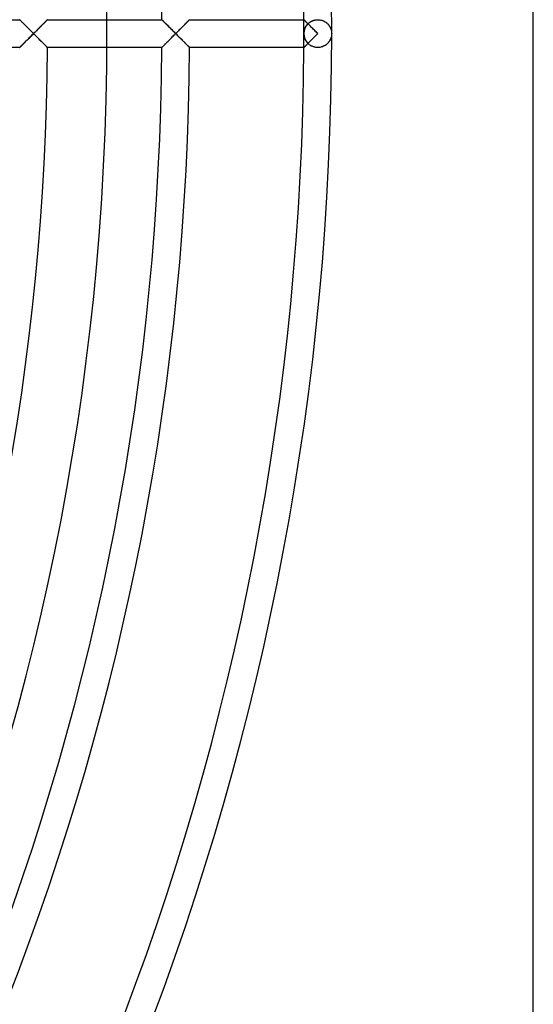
# Model space of a CAD drawing. Header units: millimetres. Extents: x -250 to 250, y -250 to 250.
# Tile 21 of 27: x 207 to 250, y -81 to 1. Entities that reach past the tile are written whole.
import ezdxf

# ---------------------------------------------------------------- set-up
doc = ezdxf.new("R2010")
doc.units = ezdxf.units.MM
doc.layers.add('HIDDEN', color=7, linetype='Continuous')
doc.layers.add('THICK', color=7, linetype='Continuous')

msp = doc.modelspace()

# ---------------------------------------------------------------- linework, layer by layer
at = {"layer": 'HIDDEN'}
for p, q in [((207.103, 1.16), (207.107, 1.157)), ((207.107, 1.157), (207.116, 1.147)), ((207.116, 1.147), (207.131, 1.132)), ((207.131, 1.132), (207.152, 1.111)), ((207.152, 1.111), (207.179, 1.085)), ((207.179, 1.085), (207.21, 1.054)), ((207.21, 1.054), (207.245, 1.019)), ((207.245, 1.019), (207.284, 0.98)), ((207.284, 0.98), (207.326, 0.938)), ((207.326, 0.938), (207.372, 0.893)), ((207.372, 0.893), (207.42, 0.845)), ((207.42, 0.845), (207.47, 0.795)), ((209.042, 0.777), (209.09, 0.825)), ((209.09, 0.825), (209.136, 0.872)), ((209.136, 0.872), (209.18, 0.916)), ((209.18, 0.916), (209.222, 0.957)), ((209.222, 0.957), (209.261, 0.996)), ((209.261, 0.996), (209.296, 1.032)), ((209.296, 1.032), (209.328, 1.064)), ((209.328, 1.064), (209.356, 1.092)), ((209.356, 1.092), (209.38, 1.116)), ((209.38, 1.116), (209.399, 1.135)), ((209.399, 1.135), (209.412, 1.149)), ((209.412, 1.149), (209.421, 1.157)), ((209.421, 1.157), (209.423, 1.16)), ((218.97, 1.16), (218.973, 1.157)), ((218.973, 1.157), (218.983, 1.147)), ((218.983, 1.147), (218.998, 1.132)), ((218.998, 1.132), (219.019, 1.111)), ((219.019, 1.111), (219.046, 1.085)), ((219.046, 1.085), (219.077, 1.054)), ((219.077, 1.054), (219.112, 1.019)), ((219.112, 1.019), (219.151, 0.98)), ((219.151, 0.98), (219.194, 0.938)), ((219.194, 0.938), (219.239, 0.892)), ((219.239, 0.892), (219.287, 0.845)), ((219.287, 0.845), (219.337, 0.795)), ((220.909, 0.777), (220.957, 0.825)), ((220.957, 0.825), (221.003, 0.872)), ((221.003, 0.872), (221.047, 0.916)), ((221.047, 0.916), (221.089, 0.957)), ((221.089, 0.957), (221.127, 0.996)), ((221.127, 0.996), (221.163, 1.032)), ((221.163, 1.032), (221.195, 1.064)), ((221.195, 1.064), (221.223, 1.092)), ((221.223, 1.092), (221.246, 1.116)), ((221.246, 1.116), (221.265, 1.135)), ((221.265, 1.135), (221.279, 1.149)), ((221.279, 1.149), (221.287, 1.157)), ((221.287, 1.157), (221.29, 1.16)), ((230.837, 1.16), (230.838, 1.159)), ((230.838, 1.159), (230.842, 1.155)), ((230.842, 1.155), (230.849, 1.148)), ((230.849, 1.148), (230.858, 1.14)), ((230.858, 1.14), (230.869, 1.128)), ((230.869, 1.128), (230.882, 1.115)), ((230.882, 1.115), (230.898, 1.099)), ((230.898, 1.099), (230.916, 1.082)), ((230.916, 1.082), (230.936, 1.062)), ((230.936, 1.062), (230.957, 1.041)), ((230.957, 1.041), (230.98, 1.018)), ((230.98, 1.018), (231.005, 0.993)), ((231.005, 0.993), (231.031, 0.967)), ((231.031, 0.967), (231.058, 0.94)), ((231.058, 0.94), (231.087, 0.911)), ((231.087, 0.911), (231.117, 0.882)), ((231.117, 0.882), (231.147, 0.851)), ((231.139, 0.778), (231.189, 0.83)), ((231.147, 0.851), (231.179, 0.82)), ((231.179, 0.82), (231.212, 0.851)), ((231.189, 0.83), (231.243, 0.879)), ((231.212, 0.851), (231.246, 0.882)), ((231.243, 0.879), (231.302, 0.926)), ((231.246, 0.882), (231.282, 0.911)), ((231.282, 0.911), (231.32, 0.94)), ((231.302, 0.926), (231.365, 0.971)), ((231.32, 0.94), (231.36, 0.967)), ((231.36, 0.967), (231.401, 0.993)), ((231.365, 0.971), (231.432, 1.011)), ((231.401, 0.993), (231.443, 1.018)), ((231.432, 1.011), (231.503, 1.048)), ((231.443, 1.018), (231.488, 1.041)), ((231.488, 1.041), (231.534, 1.062)), ((231.503, 1.048), (231.578, 1.081)), ((231.534, 1.062), (231.581, 1.082)), ((231.578, 1.081), (231.658, 1.108)), ((231.581, 1.082), (231.63, 1.099)), ((231.63, 1.099), (231.68, 1.115)), ((231.658, 1.108), (231.74, 1.13)), ((231.68, 1.115), (231.732, 1.129)), ((231.732, 1.129), (231.784, 1.14)), ((231.74, 1.13), (231.825, 1.147)), ((231.784, 1.14), (231.837, 1.149)), ((231.825, 1.147), (231.912, 1.157)), ((231.837, 1.149), (231.891, 1.155)), ((231.891, 1.155), (231.945, 1.159)), ((231.912, 1.157), (232, 1.16)), ((231.945, 1.159), (232, 1.16)), ((232, 1.16), (232.082, 1.157)), ((232, 1.16), (232.084, 1.157)), ((232.082, 1.157), (232.163, 1.148)), ((232.084, 1.157), (232.167, 1.148)), ((232.163, 1.148), (232.242, 1.134)), ((232.167, 1.148), (232.249, 1.133)), ((232.242, 1.134), (232.32, 1.115)), ((232.249, 1.133), (232.328, 1.113)), ((232.32, 1.115), (232.394, 1.091)), ((232.328, 1.113), (232.405, 1.087)), ((232.394, 1.091), (232.466, 1.062)), ((232.405, 1.087), (232.478, 1.057)), ((232.466, 1.062), (232.534, 1.03)), ((232.478, 1.057), (232.547, 1.023)), ((232.534, 1.03), (232.598, 0.994)), ((232.547, 1.023), (232.613, 0.985)), ((232.598, 0.994), (232.659, 0.955)), ((232.613, 0.985), (232.675, 0.943)), ((232.659, 0.955), (232.716, 0.913)), ((232.675, 0.943), (232.733, 0.899)), ((232.716, 0.913), (232.769, 0.868)), ((232.733, 0.899), (232.787, 0.852)), ((232.769, 0.868), (232.819, 0.822)), ((232.787, 0.852), (232.837, 0.804)), ((232.819, 0.822), (232.865, 0.773)), ((207.47, 0.795), (207.522, 0.744)), ((207.522, 0.744), (207.575, 0.69)), ((207.575, 0.69), (207.631, 0.635)), ((207.631, 0.635), (207.688, 0.578)), ((207.688, 0.578), (207.747, 0.519)), ((207.747, 0.519), (207.808, 0.458)), ((207.808, 0.458), (207.871, 0.396)), ((207.871, 0.396), (207.934, 0.332)), ((207.934, 0.332), (207.999, 0.267)), ((207.999, 0.267), (208.065, 0.201)), ((208.065, 0.201), (208.132, 0.134)), ((208.132, 0.134), (208.199, 0.067)), ((208.199, 0.067), (208.267, 0)), ((208.267, 0), (208.325, 0.058)), ((208.325, 0.058), (208.383, 0.116)), ((208.383, 0.116), (208.441, 0.174)), ((208.441, 0.174), (208.499, 0.232)), ((208.499, 0.232), (208.556, 0.29)), ((208.556, 0.29), (208.613, 0.347)), ((208.613, 0.347), (208.67, 0.404)), ((208.67, 0.404), (208.726, 0.46)), ((208.726, 0.46), (208.781, 0.515)), ((208.781, 0.515), (208.836, 0.57)), ((208.836, 0.57), (208.889, 0.623)), ((208.889, 0.623), (208.942, 0.676)), ((208.942, 0.676), (208.993, 0.727)), ((208.993, 0.727), (209.042, 0.777)), ((219.337, 0.795), (219.389, 0.743)), ((219.389, 0.743), (219.443, 0.689)), ((219.443, 0.689), (219.498, 0.634)), ((219.498, 0.634), (219.556, 0.577)), ((219.556, 0.577), (219.615, 0.518)), ((219.615, 0.518), (219.676, 0.457)), ((219.676, 0.457), (219.738, 0.395)), ((219.738, 0.395), (219.802, 0.331)), ((219.802, 0.331), (219.867, 0.267)), ((219.867, 0.267), (219.933, 0.201)), ((219.933, 0.201), (219.999, 0.134)), ((219.999, 0.134), (220.066, 0.067)), ((220.066, 0.067), (220.133, 0)), ((220.133, 0), (220.192, 0.058)), ((220.192, 0.058), (220.25, 0.116)), ((220.25, 0.116), (220.308, 0.174)), ((220.308, 0.174), (220.365, 0.232)), ((220.365, 0.232), (220.423, 0.29)), ((220.423, 0.29), (220.48, 0.347)), ((220.48, 0.347), (220.537, 0.404)), ((220.537, 0.404), (220.593, 0.46)), ((220.593, 0.46), (220.648, 0.515)), ((220.648, 0.515), (220.702, 0.57)), ((220.702, 0.57), (220.756, 0.623)), ((220.756, 0.623), (220.808, 0.676)), ((220.808, 0.676), (220.859, 0.727)), ((220.859, 0.727), (220.909, 0.777)), ((230.84, 0), (230.842, 0.063)), ((230.842, 0.063), (230.847, 0.125)), ((230.847, 0.125), (230.855, 0.188)), ((230.855, 0.188), (230.867, 0.25)), ((230.867, 0.25), (230.883, 0.312)), ((230.883, 0.312), (230.902, 0.374)), ((230.902, 0.374), (230.924, 0.434)), ((230.924, 0.434), (230.951, 0.494)), ((230.951, 0.494), (230.981, 0.553)), ((230.981, 0.553), (231.014, 0.612)), ((231.014, 0.612), (231.052, 0.669)), ((231.052, 0.669), (231.094, 0.724)), ((231.094, 0.724), (231.139, 0.778)), ((232.837, 0.804), (232.883, 0.753)), ((232.865, 0.773), (232.907, 0.723)), ((232.883, 0.753), (232.925, 0.7)), ((232.907, 0.723), (232.946, 0.671)), ((232.925, 0.7), (232.963, 0.646)), ((232.946, 0.671), (232.982, 0.617)), ((232.963, 0.646), (232.998, 0.591)), ((232.982, 0.617), (233.015, 0.561)), ((232.998, 0.591), (233.03, 0.534)), ((233.015, 0.561), (233.045, 0.503)), ((233.03, 0.534), (233.057, 0.477)), ((233.045, 0.503), (233.072, 0.444)), ((233.057, 0.477), (233.082, 0.419)), ((233.072, 0.444), (233.095, 0.383)), ((233.082, 0.419), (233.103, 0.36)), ((233.095, 0.383), (233.115, 0.321)), ((233.103, 0.36), (233.12, 0.301)), ((233.115, 0.321), (233.131, 0.258)), ((233.12, 0.301), (233.135, 0.241)), ((233.131, 0.258), (233.144, 0.194)), ((233.135, 0.241), (233.146, 0.181)), ((233.144, 0.194), (233.153, 0.13)), ((233.146, 0.181), (233.154, 0.121)), ((233.153, 0.13), (233.158, 0.065)), ((233.154, 0.121), (233.158, 0.061)), ((233.158, 0.065), (233.16, 0)), ((233.158, 0.061), (233.16, 0)), ((207.47, -0.795), (207.42, -0.845)), ((207.522, -0.744), (207.47, -0.795)), ((207.575, -0.69), (207.522, -0.744)), ((207.631, -0.635), (207.575, -0.69)), ((207.688, -0.578), (207.631, -0.635)), ((207.747, -0.519), (207.688, -0.578)), ((207.808, -0.458), (207.747, -0.519)), ((207.871, -0.396), (207.808, -0.458)), ((207.934, -0.332), (207.871, -0.396)), ((207.999, -0.267), (207.934, -0.332)), ((208.065, -0.201), (207.999, -0.267)), ((208.132, -0.134), (208.065, -0.201)), ((208.199, -0.067), (208.132, -0.134)), ((208.267, 0), (208.199, -0.067)), ((208.327, -0.06), (208.267, 0)), ((208.387, -0.121), (208.327, -0.06)), ((208.448, -0.181), (208.387, -0.121)), ((208.508, -0.241), (208.448, -0.181)), ((208.567, -0.301), (208.508, -0.241)), ((208.626, -0.36), (208.567, -0.301)), ((208.685, -0.419), (208.626, -0.36)), ((208.743, -0.477), (208.685, -0.419)), ((208.8, -0.534), (208.743, -0.477)), ((208.856, -0.59), (208.8, -0.534)), ((208.911, -0.646), (208.856, -0.59)), ((208.965, -0.7), (208.911, -0.646)), ((209.018, -0.752), (208.965, -0.7)), ((209.068, -0.803), (209.018, -0.752)), ((209.117, -0.852), (209.068, -0.803)), ((219.337, -0.795), (219.287, -0.845)), ((219.389, -0.743), (219.337, -0.795)), ((219.443, -0.689), (219.389, -0.743)), ((219.498, -0.634), (219.443, -0.689)), ((219.556, -0.577), (219.498, -0.634)), ((219.615, -0.518), (219.556, -0.577)), ((219.676, -0.457), (219.615, -0.518)), ((219.738, -0.395), (219.676, -0.457)), ((219.802, -0.331), (219.738, -0.395)), ((219.867, -0.267), (219.802, -0.331)), ((219.933, -0.201), (219.867, -0.267)), ((219.999, -0.134), (219.933, -0.201)), ((220.066, -0.067), (219.999, -0.134)), ((220.133, 0), (220.066, -0.067)), ((220.192, -0.058), (220.133, 0)), ((220.25, -0.116), (220.192, -0.058)), ((220.308, -0.174), (220.25, -0.116)), ((220.365, -0.232), (220.308, -0.174)), ((220.423, -0.29), (220.365, -0.232)), ((220.48, -0.347), (220.423, -0.29)), ((220.537, -0.404), (220.48, -0.347)), ((220.593, -0.46), (220.537, -0.404)), ((220.648, -0.515), (220.593, -0.46)), ((220.702, -0.57), (220.648, -0.515)), ((220.756, -0.623), (220.702, -0.57)), ((220.808, -0.676), (220.756, -0.623)), ((220.859, -0.727), (220.808, -0.676)), ((220.909, -0.777), (220.859, -0.727)), ((220.957, -0.825), (220.909, -0.777)), ((230.842, -0.063), (230.84, 0)), ((230.847, -0.125), (230.842, -0.063)), ((230.855, -0.188), (230.847, -0.125)), ((230.867, -0.25), (230.855, -0.188)), ((230.883, -0.312), (230.867, -0.25)), ((230.902, -0.374), (230.883, -0.312)), ((230.924, -0.434), (230.902, -0.374)), ((230.951, -0.494), (230.924, -0.434)), ((230.981, -0.553), (230.951, -0.494)), ((231.014, -0.612), (230.981, -0.553)), ((231.052, -0.669), (231.014, -0.612)), ((231.094, -0.724), (231.052, -0.669)), ((231.139, -0.778), (231.094, -0.724)), ((231.189, -0.83), (231.139, -0.778)), ((231.179, -0.82), (231.147, -0.851)), ((231.212, -0.851), (231.179, -0.82)), ((232.837, -0.804), (232.787, -0.852)), ((232.865, -0.773), (232.819, -0.822)), ((232.883, -0.753), (232.837, -0.804)), ((232.907, -0.723), (232.865, -0.773)), ((232.925, -0.7), (232.883, -0.753)), ((232.946, -0.671), (232.907, -0.723)), ((232.963, -0.646), (232.925, -0.7)), ((232.982, -0.617), (232.946, -0.671)), ((232.998, -0.591), (232.963, -0.646)), ((233.015, -0.561), (232.982, -0.617)), ((233.03, -0.534), (232.998, -0.591)), ((233.045, -0.503), (233.015, -0.561)), ((233.057, -0.477), (233.03, -0.534)), ((233.072, -0.444), (233.045, -0.503)), ((233.082, -0.419), (233.057, -0.477)), ((233.095, -0.383), (233.072, -0.444)), ((233.103, -0.36), (233.082, -0.419)), ((233.115, -0.321), (233.095, -0.383)), ((233.12, -0.301), (233.103, -0.36)), ((233.131, -0.258), (233.115, -0.321)), ((233.135, -0.241), (233.12, -0.301)), ((233.144, -0.194), (233.131, -0.258)), ((233.146, -0.181), (233.135, -0.241)), ((233.153, -0.13), (233.144, -0.194)), ((233.154, -0.121), (233.146, -0.181)), ((233.158, -0.065), (233.153, -0.13)), ((233.158, -0.061), (233.154, -0.121)), ((233.16, 0), (233.158, -0.065)), ((233.16, 0), (233.158, -0.061)), ((207.107, -1.157), (207.103, -1.16)), ((207.116, -1.147), (207.107, -1.157)), ((207.131, -1.132), (207.116, -1.147)), ((207.152, -1.111), (207.131, -1.132)), ((207.179, -1.085), (207.152, -1.111)), ((207.21, -1.054), (207.179, -1.085)), ((207.245, -1.019), (207.21, -1.054)), ((207.284, -0.98), (207.245, -1.019)), ((207.326, -0.938), (207.284, -0.98)), ((207.372, -0.893), (207.326, -0.938)), ((207.42, -0.845), (207.372, -0.893)), ((209.164, -0.899), (209.117, -0.852)), ((209.208, -0.943), (209.164, -0.899)), ((209.249, -0.985), (209.208, -0.943)), ((209.287, -1.023), (209.249, -0.985)), ((209.321, -1.057), (209.287, -1.023)), ((209.351, -1.087), (209.321, -1.057)), ((209.376, -1.113), (209.351, -1.087)), ((209.397, -1.133), (209.376, -1.113)), ((209.411, -1.148), (209.397, -1.133)), ((209.42, -1.157), (209.411, -1.148)), ((209.423, -1.16), (209.42, -1.157)), ((218.973, -1.157), (218.97, -1.16)), ((218.983, -1.147), (218.973, -1.157)), ((218.998, -1.132), (218.983, -1.147)), ((219.019, -1.111), (218.998, -1.132)), ((219.046, -1.085), (219.019, -1.111)), ((219.077, -1.054), (219.046, -1.085)), ((219.112, -1.019), (219.077, -1.054)), ((219.151, -0.98), (219.112, -1.019)), ((219.194, -0.938), (219.151, -0.98)), ((219.239, -0.892), (219.194, -0.938)), ((219.287, -0.845), (219.239, -0.892)), ((221.003, -0.872), (220.957, -0.825)), ((221.047, -0.916), (221.003, -0.872)), ((221.089, -0.957), (221.047, -0.916)), ((221.127, -0.996), (221.089, -0.957)), ((221.163, -1.032), (221.127, -0.996)), ((221.195, -1.064), (221.163, -1.032)), ((221.223, -1.092), (221.195, -1.064)), ((221.246, -1.116), (221.223, -1.092)), ((221.265, -1.135), (221.246, -1.116)), ((221.279, -1.149), (221.265, -1.135)), ((221.287, -1.157), (221.279, -1.149)), ((221.29, -1.16), (221.287, -1.157)), ((230.838, -1.159), (230.837, -1.16)), ((230.842, -1.155), (230.838, -1.159)), ((230.849, -1.148), (230.842, -1.155)), ((230.858, -1.14), (230.849, -1.148)), ((230.869, -1.128), (230.858, -1.14)), ((230.882, -1.115), (230.869, -1.128)), ((230.898, -1.099), (230.882, -1.115)), ((230.916, -1.082), (230.898, -1.099)), ((230.936, -1.062), (230.916, -1.082)), ((230.957, -1.041), (230.936, -1.062)), ((230.98, -1.018), (230.957, -1.041)), ((231.005, -0.993), (230.98, -1.018)), ((231.031, -0.967), (231.005, -0.993)), ((231.058, -0.94), (231.031, -0.967)), ((231.087, -0.911), (231.058, -0.94)), ((231.117, -0.882), (231.087, -0.911)), ((231.147, -0.851), (231.117, -0.882)), ((231.243, -0.879), (231.189, -0.83)), ((231.246, -0.882), (231.212, -0.851)), ((231.302, -0.926), (231.243, -0.879)), ((231.282, -0.911), (231.246, -0.882)), ((231.32, -0.94), (231.282, -0.911)), ((231.365, -0.971), (231.302, -0.926)), ((231.36, -0.967), (231.32, -0.94)), ((231.401, -0.993), (231.36, -0.967)), ((231.432, -1.011), (231.365, -0.971)), ((231.443, -1.018), (231.401, -0.993)), ((231.503, -1.048), (231.432, -1.011)), ((231.488, -1.041), (231.443, -1.018)), ((231.534, -1.062), (231.488, -1.041)), ((231.578, -1.081), (231.503, -1.048)), ((231.581, -1.082), (231.534, -1.062)), ((231.658, -1.108), (231.578, -1.081)), ((231.63, -1.099), (231.581, -1.082)), ((231.68, -1.115), (231.63, -1.099)), ((231.74, -1.13), (231.658, -1.108)), ((231.732, -1.129), (231.68, -1.115)), ((231.784, -1.14), (231.732, -1.129)), ((231.825, -1.147), (231.74, -1.13)), ((231.837, -1.149), (231.784, -1.14)), ((231.912, -1.157), (231.825, -1.147)), ((231.891, -1.155), (231.837, -1.149)), ((231.945, -1.159), (231.891, -1.155)), ((232, -1.16), (231.912, -1.157)), ((232, -1.16), (231.945, -1.159)), ((232.082, -1.157), (232, -1.16)), ((232.084, -1.157), (232, -1.16)), ((232.163, -1.148), (232.082, -1.157)), ((232.167, -1.148), (232.084, -1.157)), ((232.242, -1.134), (232.163, -1.148)), ((232.249, -1.133), (232.167, -1.148)), ((232.32, -1.115), (232.242, -1.134)), ((232.328, -1.113), (232.249, -1.133)), ((232.394, -1.091), (232.32, -1.115)), ((232.405, -1.087), (232.328, -1.113)), ((232.466, -1.062), (232.394, -1.091)), ((232.478, -1.057), (232.405, -1.087)), ((232.534, -1.03), (232.466, -1.062)), ((232.547, -1.023), (232.478, -1.057)), ((232.598, -0.994), (232.534, -1.03)), ((232.613, -0.985), (232.547, -1.023)), ((232.659, -0.955), (232.598, -0.994)), ((232.675, -0.943), (232.613, -0.985)), ((232.716, -0.913), (232.659, -0.955)), ((232.733, -0.899), (232.675, -0.943)), ((232.769, -0.868), (232.716, -0.913)), ((232.787, -0.852), (232.733, -0.899)), ((232.819, -0.822), (232.769, -0.868))]:
    msp.add_line(p, q, dxfattribs=at)
for radius, start, end in [(214.393, 0, 180.00002), (230.84, 0, 0.28791), (214.393, 180.00002, 0), (230.84, 359.71209, 0)]:
    msp.add_arc((0, 0), radius, start, end, dxfattribs=at)
msp.add_ellipse((232, 0), major_axis=(-1.16, 0), ratio=1, start_param=-0.784513, end_param=0.784513, dxfattribs=at)
at = {"layer": 'THICK'}
for p, q in [((250, -240), (250, 240)), ((197.557, 1.16), (207.103, 1.16)), ((207.106, 1.157), (207.103, 1.16)), ((207.113, 1.15), (207.106, 1.157)), ((207.126, 1.138), (207.113, 1.15)), ((207.143, 1.121), (207.126, 1.138)), ((207.164, 1.099), (207.143, 1.121)), ((207.19, 1.074), (207.164, 1.099)), ((207.219, 1.045), (207.19, 1.074)), ((207.251, 1.013), (207.219, 1.045)), ((207.287, 0.978), (207.251, 1.013)), ((207.325, 0.939), (207.287, 0.978)), ((207.367, 0.898), (207.325, 0.939)), ((207.412, 0.853), (207.367, 0.898)), ((207.46, 0.805), (207.412, 0.853)), ((209.117, 0.852), (209.068, 0.803)), ((209.164, 0.899), (209.117, 0.852)), ((209.208, 0.943), (209.164, 0.899)), ((209.249, 0.985), (209.208, 0.943)), ((209.287, 1.023), (209.249, 0.985)), ((209.321, 1.057), (209.287, 1.023)), ((209.351, 1.087), (209.321, 1.057)), ((209.376, 1.113), (209.351, 1.087)), ((209.397, 1.133), (209.376, 1.113)), ((209.411, 1.148), (209.397, 1.133)), ((209.42, 1.157), (209.411, 1.148)), ((209.423, 1.16), (209.42, 1.157)), ((209.423, 1.16), (218.97, 1.16)), ((218.973, 1.157), (218.97, 1.16)), ((218.981, 1.149), (218.973, 1.157)), ((218.994, 1.136), (218.981, 1.149)), ((219.013, 1.118), (218.994, 1.136)), ((219.036, 1.095), (219.013, 1.118)), ((219.063, 1.068), (219.036, 1.095)), ((219.094, 1.037), (219.063, 1.068)), ((219.129, 1.002), (219.094, 1.037)), ((219.166, 0.965), (219.129, 1.002)), ((219.208, 0.924), (219.166, 0.965)), ((219.253, 0.879), (219.208, 0.924)), ((219.301, 0.831), (219.253, 0.879)), ((219.352, 0.78), (219.301, 0.831)), ((220.984, 0.852), (220.935, 0.803)), ((221.031, 0.899), (220.984, 0.852)), ((221.075, 0.943), (221.031, 0.899)), ((221.116, 0.985), (221.075, 0.943)), ((221.154, 1.023), (221.116, 0.985)), ((221.188, 1.057), (221.154, 1.023)), ((221.218, 1.087), (221.188, 1.057)), ((221.243, 1.113), (221.218, 1.087)), ((221.263, 1.133), (221.243, 1.113)), ((221.278, 1.148), (221.263, 1.133)), ((221.287, 1.157), (221.278, 1.148)), ((221.29, 1.16), (221.287, 1.157)), ((221.29, 1.16), (230.837, 1.16)), ((230.84, 1.157), (230.837, 1.16)), ((230.848, 1.149), (230.84, 1.157)), ((230.861, 1.136), (230.848, 1.149)), ((230.88, 1.118), (230.861, 1.136)), ((230.902, 1.095), (230.88, 1.118)), ((230.93, 1.068), (230.902, 1.095)), ((230.961, 1.037), (230.93, 1.068)), ((230.995, 1.003), (230.961, 1.037)), ((231.033, 0.965), (230.995, 1.003)), ((231.074, 0.924), (231.033, 0.965)), ((231.119, 0.879), (231.074, 0.924)), ((231.167, 0.831), (231.119, 0.879)), ((231.219, 0.78), (231.167, 0.831)), ((207.511, 0.755), (207.46, 0.805)), ((207.564, 0.701), (207.511, 0.755)), ((207.62, 0.645), (207.564, 0.701)), ((207.678, 0.587), (207.62, 0.645)), ((207.738, 0.528), (207.678, 0.587)), ((207.8, 0.466), (207.738, 0.528)), ((207.864, 0.403), (207.8, 0.466)), ((207.928, 0.338), (207.864, 0.403)), ((207.995, 0.272), (207.928, 0.338)), ((208.062, 0.205), (207.995, 0.272)), ((208.13, 0.137), (208.062, 0.205)), ((208.198, 0.068), (208.13, 0.137)), ((208.267, 0), (208.198, 0.068)), ((208.327, 0.06), (208.267, 0)), ((208.387, 0.121), (208.327, 0.06)), ((208.448, 0.181), (208.387, 0.121)), ((208.508, 0.241), (208.448, 0.181)), ((208.567, 0.301), (208.508, 0.241)), ((208.626, 0.36), (208.567, 0.301)), ((208.685, 0.419), (208.626, 0.36)), ((208.743, 0.477), (208.685, 0.419)), ((208.8, 0.534), (208.743, 0.477)), ((208.856, 0.59), (208.8, 0.534)), ((208.911, 0.646), (208.856, 0.59)), ((208.965, 0.7), (208.911, 0.646)), ((209.018, 0.752), (208.965, 0.7)), ((209.068, 0.803), (209.018, 0.752)), ((219.407, 0.726), (219.352, 0.78)), ((219.464, 0.668), (219.407, 0.726)), ((219.524, 0.609), (219.464, 0.668)), ((219.585, 0.547), (219.524, 0.609)), ((219.649, 0.484), (219.585, 0.547)), ((219.715, 0.418), (219.649, 0.484)), ((219.782, 0.351), (219.715, 0.418)), ((219.85, 0.283), (219.782, 0.351)), ((219.92, 0.213), (219.85, 0.283)), ((219.991, 0.142), (219.92, 0.213)), ((220.062, 0.071), (219.991, 0.142)), ((220.133, 0), (220.062, 0.071)), ((220.194, 0.06), (220.133, 0)), ((220.254, 0.121), (220.194, 0.06)), ((220.314, 0.181), (220.254, 0.121)), ((220.374, 0.241), (220.314, 0.181)), ((220.434, 0.301), (220.374, 0.241)), ((220.493, 0.36), (220.434, 0.301)), ((220.552, 0.419), (220.493, 0.36)), ((220.61, 0.477), (220.552, 0.419)), ((220.667, 0.534), (220.61, 0.477)), ((220.723, 0.59), (220.667, 0.534)), ((220.778, 0.646), (220.723, 0.59)), ((220.832, 0.7), (220.778, 0.646)), ((220.884, 0.752), (220.832, 0.7)), ((220.935, 0.803), (220.884, 0.752)), ((231.273, 0.726), (231.219, 0.78)), ((231.33, 0.669), (231.273, 0.726)), ((231.39, 0.609), (231.33, 0.669)), ((231.452, 0.548), (231.39, 0.609)), ((231.516, 0.484), (231.452, 0.548)), ((231.581, 0.418), (231.516, 0.484)), ((231.648, 0.351), (231.581, 0.418)), ((231.717, 0.283), (231.648, 0.351)), ((231.787, 0.213), (231.717, 0.283)), ((231.858, 0.142), (231.787, 0.213)), ((231.929, 0.071), (231.858, 0.142)), ((232, 0), (231.929, 0.071)), ((231.929, -0.071), (232, 0)), ((207.412, -0.853), (207.46, -0.805)), ((207.46, -0.805), (207.511, -0.755)), ((207.511, -0.755), (207.564, -0.701)), ((207.564, -0.701), (207.62, -0.645)), ((207.62, -0.645), (207.678, -0.587)), ((207.678, -0.587), (207.738, -0.528)), ((207.738, -0.528), (207.8, -0.466)), ((207.8, -0.466), (207.864, -0.403)), ((207.864, -0.403), (207.928, -0.338)), ((207.928, -0.338), (207.995, -0.272)), ((207.995, -0.272), (208.062, -0.205)), ((208.062, -0.205), (208.13, -0.137)), ((208.13, -0.137), (208.198, -0.068)), ((208.198, -0.068), (208.267, 0)), ((208.267, 0), (208.325, -0.058)), ((208.325, -0.058), (208.383, -0.116)), ((208.383, -0.116), (208.441, -0.174)), ((208.441, -0.174), (208.499, -0.232)), ((208.499, -0.232), (208.556, -0.29)), ((208.556, -0.29), (208.613, -0.347)), ((208.613, -0.347), (208.67, -0.404)), ((208.67, -0.404), (208.726, -0.46)), ((208.726, -0.46), (208.781, -0.515)), ((208.781, -0.515), (208.836, -0.57)), ((208.836, -0.57), (208.889, -0.623)), ((208.889, -0.623), (208.942, -0.676)), ((208.942, -0.676), (208.993, -0.727)), ((208.993, -0.727), (209.042, -0.777)), ((209.042, -0.777), (209.09, -0.825)), ((219.301, -0.831), (219.352, -0.78)), ((219.352, -0.78), (219.407, -0.726)), ((219.407, -0.726), (219.464, -0.668)), ((219.464, -0.668), (219.524, -0.609)), ((219.524, -0.609), (219.585, -0.547)), ((219.585, -0.547), (219.649, -0.484)), ((219.649, -0.484), (219.715, -0.418)), ((219.715, -0.418), (219.782, -0.351)), ((219.782, -0.351), (219.85, -0.283)), ((219.85, -0.283), (219.92, -0.213)), ((219.92, -0.213), (219.991, -0.142)), ((219.991, -0.142), (220.062, -0.071)), ((220.062, -0.071), (220.133, 0)), ((220.133, 0), (220.194, -0.06)), ((220.194, -0.06), (220.254, -0.121)), ((220.254, -0.121), (220.314, -0.181)), ((220.314, -0.181), (220.374, -0.241)), ((220.374, -0.241), (220.434, -0.301)), ((220.434, -0.301), (220.493, -0.36)), ((220.493, -0.36), (220.552, -0.419)), ((220.552, -0.419), (220.61, -0.477)), ((220.61, -0.477), (220.667, -0.534)), ((220.667, -0.534), (220.723, -0.59)), ((220.723, -0.59), (220.778, -0.646)), ((220.778, -0.646), (220.832, -0.7)), ((220.832, -0.7), (220.884, -0.752)), ((220.884, -0.752), (220.935, -0.803)), ((220.935, -0.803), (220.984, -0.852)), ((231.167, -0.831), (231.219, -0.78)), ((231.219, -0.78), (231.273, -0.726)), ((231.273, -0.726), (231.33, -0.669)), ((231.33, -0.669), (231.39, -0.609)), ((231.39, -0.609), (231.452, -0.548)), ((231.452, -0.548), (231.516, -0.484)), ((231.516, -0.484), (231.581, -0.418)), ((231.581, -0.418), (231.648, -0.351)), ((231.648, -0.351), (231.717, -0.283)), ((231.717, -0.283), (231.787, -0.213)), ((231.787, -0.213), (231.858, -0.142)), ((231.858, -0.142), (231.929, -0.071)), ((207.103, -1.16), (197.557, -1.16)), ((207.103, -1.16), (207.106, -1.157)), ((207.106, -1.157), (207.113, -1.15)), ((207.113, -1.15), (207.126, -1.138)), ((207.126, -1.138), (207.143, -1.121)), ((207.143, -1.121), (207.164, -1.099)), ((207.164, -1.099), (207.19, -1.074)), ((207.19, -1.074), (207.219, -1.045)), ((207.219, -1.045), (207.251, -1.013)), ((207.251, -1.013), (207.287, -0.978)), ((207.287, -0.978), (207.325, -0.939)), ((207.325, -0.939), (207.367, -0.898)), ((207.367, -0.898), (207.412, -0.853)), ((209.09, -0.825), (209.136, -0.872)), ((209.136, -0.872), (209.18, -0.916)), ((209.18, -0.916), (209.222, -0.957)), ((209.222, -0.957), (209.261, -0.996)), ((209.261, -0.996), (209.296, -1.032)), ((209.296, -1.032), (209.328, -1.064)), ((209.328, -1.064), (209.356, -1.092)), ((209.356, -1.092), (209.38, -1.116)), ((209.38, -1.116), (209.399, -1.135)), ((209.399, -1.135), (209.412, -1.149)), ((209.412, -1.149), (209.421, -1.157)), ((209.421, -1.157), (209.423, -1.16)), ((218.97, -1.16), (209.423, -1.16)), ((218.97, -1.16), (218.973, -1.157)), ((218.973, -1.157), (218.981, -1.149)), ((218.981, -1.149), (218.994, -1.136)), ((218.994, -1.136), (219.013, -1.118)), ((219.013, -1.118), (219.036, -1.095)), ((219.036, -1.095), (219.063, -1.068)), ((219.063, -1.068), (219.094, -1.037)), ((219.094, -1.037), (219.129, -1.002)), ((219.129, -1.002), (219.166, -0.965)), ((219.166, -0.965), (219.208, -0.924)), ((219.208, -0.924), (219.253, -0.879)), ((219.253, -0.879), (219.301, -0.831)), ((220.984, -0.852), (221.031, -0.899)), ((221.031, -0.899), (221.075, -0.943)), ((221.075, -0.943), (221.116, -0.985)), ((221.116, -0.985), (221.154, -1.023)), ((221.154, -1.023), (221.188, -1.057)), ((221.188, -1.057), (221.218, -1.087)), ((221.218, -1.087), (221.243, -1.113)), ((221.243, -1.113), (221.263, -1.133)), ((221.263, -1.133), (221.278, -1.148)), ((221.278, -1.148), (221.287, -1.157)), ((221.287, -1.157), (221.29, -1.16)), ((230.837, -1.16), (221.29, -1.16)), ((230.837, -1.16), (230.84, -1.157)), ((230.84, -1.157), (230.848, -1.149)), ((230.848, -1.149), (230.861, -1.136)), ((230.861, -1.136), (230.88, -1.118)), ((230.88, -1.118), (230.902, -1.095)), ((230.902, -1.095), (230.93, -1.068)), ((230.93, -1.068), (230.961, -1.037)), ((230.961, -1.037), (230.995, -1.003)), ((230.995, -1.003), (231.033, -0.965)), ((231.033, -0.965), (231.074, -0.924)), ((231.074, -0.924), (231.119, -0.879)), ((231.119, -0.879), (231.167, -0.831))]:
    msp.add_line(p, q, dxfattribs=at)
for radius, start, end in [(233.16, 0, 42.54779), (230.84, 0.28791, 42.52315), (218.973, 0.3035, 42.38879), (233.16, 317.45221, 0), (209.427, 317.73033, 359.68264), (218.973, 317.61121, 359.6965), (221.293, 317.58382, 359.69966), (230.84, 317.47685, 359.71209)]:
    msp.add_arc((0, 0), radius, start, end, dxfattribs=at)

doc.saveas('drawing.dxf')
